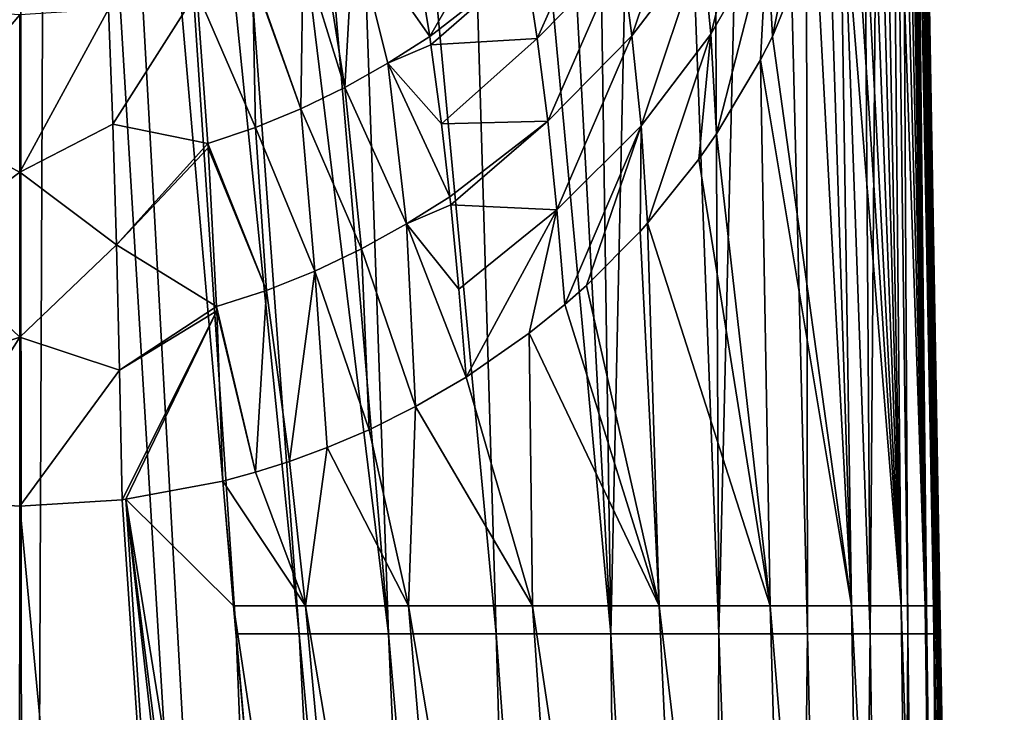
# Model space of a CAD drawing. Header units: millimetres. Extents: x -23 to 23, y 0 to 187.
# Tile 3 of 37: x 0 to 23, y 86 to 102. Entities that reach past the tile are written whole.
import ezdxf

# ---------------------------------------------------------------- set-up
doc = ezdxf.new("R2010")
doc.units = ezdxf.units.MM
doc.header["$LTSCALE"] = 83.635285
for name, color, linetype in [('2', 7, 'CONTINUOUS'), ('3', 7, 'CONTINUOUS'), ('4', 7, 'CONTINUOUS'), ('44', 7, 'CONTINUOUS'), ('5', 7, 'CONTINUOUS'), ('52', 7, 'CONTINUOUS'), ('53', 7, 'CONTINUOUS'), ('54', 7, 'CONTINUOUS'), ('6', 7, 'CONTINUOUS')]:
    doc.layers.add(name, color=color, linetype=linetype)

msp = doc.modelspace()

# ---------------------------------------------------------------- linework, layer by layer
at = {"layer": '2', "color": 7, "linetype": 'CONTINUOUS'}
for points in [[(4.846, 91.061, 21.768), (2.532, 90.626, 21.88), (5.106, 88.08, 21.811), (4.846, 91.061, 21.768)], [(-2.448, 90.616, 21.883), (-0.092, 0, 23.5), (0, 90.465, 21.924), (-2.448, 90.616, 21.883)], [(0, 90.465, 21.924), (8.546, 0, 23.323), (2.448, 90.616, 21.883), (0, 90.465, 21.924)], [(2.448, 90.616, 21.883), (8.546, 0, 23.323), (2.532, 90.626, 21.88), (2.448, 90.616, 21.883)], [(8.546, 0, 23.323), (12.806, 0, 23.102), (2.532, 90.626, 21.88), (8.546, 0, 23.323)], [(2.532, 90.626, 21.88), (12.806, 0, 23.102), (10.241, 29.34, 22.672), (2.532, 90.626, 21.88)], [(5.106, 88.08, 21.811), (2.532, 90.626, 21.88), (7.674, 58.71, 22.242), (5.106, 88.08, 21.811)], [(7.674, 58.71, 22.242), (2.532, 90.626, 21.88), (10.241, 29.34, 22.672), (7.674, 58.71, 22.242)], [(-0.092, 0, 23.5), (8.546, 0, 23.323), (0, 90.465, 21.924), (-0.092, 0, 23.5)]]:
    msp.add_3dface(points, dxfattribs=at)
at = {"layer": '3', "color": 7, "linetype": 'CONTINUOUS'}
for points in [[(21.345, 116.596, 3.257), (21.811, 88.08, 5.106), (21.382, 117.362, 2.547), (21.345, 116.596, 3.257)], [(21.281, 115.635, 4.047), (21.811, 88.08, 5.106), (21.345, 116.596, 3.257), (21.281, 115.635, 4.047)], [(21.232, 115.035, 4.522), (21.608, 88.08, 6.819), (21.281, 115.635, 4.047), (21.232, 115.035, 4.522)], [(21.608, 88.08, 6.819), (21.811, 88.08, 5.106), (21.281, 115.635, 4.047), (21.608, 88.08, 6.819)], [(21.165, 114.342, 5.05), (21.608, 88.08, 6.819), (21.232, 115.035, 4.522), (21.165, 114.342, 5.05)], [(21.077, 113.554, 5.643), (21.608, 88.08, 6.819), (21.165, 114.342, 5.05), (21.077, 113.554, 5.643)], [(20.962, 112.663, 6.309), (21.608, 88.08, 6.819), (21.077, 113.554, 5.643), (20.962, 112.663, 6.309)], [(20.81, 111.652, 7.055), (21.608, 88.08, 6.819), (20.962, 112.663, 6.309), (20.81, 111.652, 7.055)], [(20.612, 110.507, 7.885), (21.034, 88.08, 9.283), (20.81, 111.652, 7.055), (20.612, 110.507, 7.885)], [(21.034, 88.08, 9.283), (21.608, 88.08, 6.819), (20.81, 111.652, 7.055), (21.034, 88.08, 9.283)], [(20.448, 109.663, 8.489), (21.034, 88.08, 9.283), (20.612, 110.507, 7.885), (20.448, 109.663, 8.489)], [(20.252, 108.749, 9.139), (21.034, 88.08, 9.283), (20.448, 109.663, 8.489), (20.252, 108.749, 9.139)], [(20.017, 107.755, 9.839), (21.034, 88.08, 9.283), (20.252, 108.749, 9.139), (20.017, 107.755, 9.839)], [(19.812, 106.952, 10.397), (21.034, 88.08, 9.283), (20.017, 107.755, 9.839), (19.812, 106.952, 10.397)], [(19.576, 106.094, 10.987), (21.034, 88.08, 9.283), (19.812, 106.952, 10.397), (19.576, 106.094, 10.987)], [(19.304, 105.175, 11.609), (19.856, 88.08, 12.235), (19.576, 106.094, 10.987), (19.304, 105.175, 11.609)], [(19.856, 88.08, 12.235), (21.034, 88.08, 9.283), (19.576, 106.094, 10.987), (19.856, 88.08, 12.235)], [(18.991, 104.194, 12.265), (19.856, 88.08, 12.235), (19.304, 105.175, 11.609), (18.991, 104.194, 12.265)], [(17.967, 101.679, 14.054), (19.856, 88.08, 12.235), (18.991, 104.194, 12.265), (17.967, 101.679, 14.054)], [(17.682, 101.12, 14.479), (19.856, 88.08, 12.235), (17.967, 101.679, 14.054), (17.682, 101.12, 14.479)], [(16.629, 99.354, 15.852), (17.911, 88.08, 15.264), (17.682, 101.12, 14.479), (16.629, 99.354, 15.852)], [(17.911, 88.08, 15.264), (19.856, 88.08, 12.235), (17.682, 101.12, 14.479), (17.911, 88.08, 15.264)], [(16.207, 98.747, 16.329), (17.911, 88.08, 15.264), (16.629, 99.354, 15.852), (16.207, 98.747, 16.329)], [(14.987, 97.221, 17.532), (17.911, 88.08, 15.264), (16.207, 98.747, 16.329), (14.987, 97.221, 17.532)], [(14.805, 97.019, 17.691), (15.264, 88.08, 17.911), (14.987, 97.221, 17.532), (14.805, 97.019, 17.691)], [(15.264, 88.08, 17.911), (17.911, 88.08, 15.264), (14.987, 97.221, 17.532), (15.264, 88.08, 17.911)], [(13.527, 95.734, 18.693), (15.264, 88.08, 17.911), (14.805, 97.019, 17.691), (13.527, 95.734, 18.693)], [(13.011, 95.276, 19.044), (15.264, 88.08, 17.911), (13.527, 95.734, 18.693), (13.011, 95.276, 19.044)], [(12.163, 94.589, 19.56), (15.264, 88.08, 17.911), (13.011, 95.276, 19.044), (12.163, 94.589, 19.56)], [(10.653, 93.539, 20.319), (12.235, 88.08, 19.856), (12.163, 94.589, 19.56), (10.653, 93.539, 20.319)], [(12.235, 88.08, 19.856), (15.264, 88.08, 17.911), (12.163, 94.589, 19.56), (12.235, 88.08, 19.856)], [(9.448, 92.838, 20.798), (12.235, 88.08, 19.856), (10.653, 93.539, 20.319), (9.448, 92.838, 20.798)], [(8.34, 92.287, 21.149), (9.283, 88.08, 21.034), (9.448, 92.838, 20.798), (8.34, 92.287, 21.149)], [(9.283, 88.08, 21.034), (12.235, 88.08, 19.856), (9.448, 92.838, 20.798), (9.283, 88.08, 21.034)], [(7.334, 91.859, 21.398), (9.283, 88.08, 21.034), (8.34, 92.287, 21.149), (7.334, 91.859, 21.398)], [(6.438, 91.53, 21.573), (6.819, 88.08, 21.608), (7.334, 91.859, 21.398), (6.438, 91.53, 21.573)], [(6.819, 88.08, 21.608), (9.283, 88.08, 21.034), (7.334, 91.859, 21.398), (6.819, 88.08, 21.608)], [(5.628, 91.274, 21.694), (6.819, 88.08, 21.608), (6.438, 91.53, 21.573), (5.628, 91.274, 21.694)], [(4.846, 91.061, 21.768), (6.819, 88.08, 21.608), (5.628, 91.274, 21.694), (4.846, 91.061, 21.768)], [(4.846, 91.061, 21.768), (5.106, 88.08, 21.811), (6.819, 88.08, 21.608), (4.846, 91.061, 21.768)], [(5.106, 88.08, 21.811), (7.674, 58.71, 22.242), (9.532, 58.71, 21.99), (5.106, 88.08, 21.811)], [(5.106, 88.08, 21.811), (9.532, 58.71, 21.99), (6.819, 88.08, 21.608), (5.106, 88.08, 21.811)], [(9.532, 58.71, 21.99), (11.766, 58.71, 21.394), (6.819, 88.08, 21.608), (9.532, 58.71, 21.99)], [(6.819, 88.08, 21.608), (11.766, 58.71, 21.394), (9.283, 88.08, 21.034), (6.819, 88.08, 21.608)], [(11.766, 58.71, 21.394), (14.216, 58.71, 20.341), (9.283, 88.08, 21.034), (11.766, 58.71, 21.394)], [(9.283, 88.08, 21.034), (14.216, 58.71, 20.341), (12.235, 88.08, 19.856), (9.283, 88.08, 21.034)], [(14.216, 58.71, 20.341), (16.633, 58.71, 18.741), (12.235, 88.08, 19.856), (14.216, 58.71, 20.341)], [(12.235, 88.08, 19.856), (16.633, 58.71, 18.741), (15.264, 88.08, 17.911), (12.235, 88.08, 19.856)], [(16.633, 58.71, 18.741), (18.741, 58.71, 16.633), (15.264, 88.08, 17.911), (16.633, 58.71, 18.741)], [(15.264, 88.08, 17.911), (18.741, 58.71, 16.633), (17.911, 88.08, 15.264), (15.264, 88.08, 17.911)], [(18.741, 58.71, 16.633), (20.341, 58.71, 14.216), (17.911, 88.08, 15.264), (18.741, 58.71, 16.633)], [(17.911, 88.08, 15.264), (20.341, 58.71, 14.216), (19.856, 88.08, 12.235), (17.911, 88.08, 15.264)], [(20.341, 58.71, 14.216), (21.394, 58.71, 11.766), (19.856, 88.08, 12.235), (20.341, 58.71, 14.216)], [(19.856, 88.08, 12.235), (21.394, 58.71, 11.766), (21.034, 88.08, 9.283), (19.856, 88.08, 12.235)], [(21.394, 58.71, 11.766), (21.99, 58.71, 9.532), (21.034, 88.08, 9.283), (21.394, 58.71, 11.766)], [(21.034, 88.08, 9.283), (21.99, 58.71, 9.532), (21.608, 88.08, 6.819), (21.034, 88.08, 9.283)], [(21.99, 58.71, 9.532), (22.242, 58.71, 7.674), (21.608, 88.08, 6.819), (21.99, 58.71, 9.532)], [(21.608, 88.08, 6.819), (22.242, 58.71, 7.674), (21.811, 88.08, 5.106), (21.608, 88.08, 6.819)]]:
    msp.add_3dface(points, dxfattribs=at)
at = {"layer": '4', "color": 7, "linetype": 'CONTINUOUS'}
for points in [[(21.821, 87.412, -5.165), (21.182, 131.019, -1.353), (21.208, 131.018, -0.67), (21.821, 87.412, -5.165)], [(22.462, 43.684, -8.987), (21.821, 87.412, -5.165), (21.208, 131.018, -0.67), (22.462, 43.684, -8.987)], [(23.102, 0, -12.806), (22.462, 43.684, -8.987), (21.208, 131.018, -0.67), (23.102, 0, -12.806)], [(23.323, 0, -8.54), (23.102, 0, -12.806), (21.208, 131.018, -0.67), (23.323, 0, -8.54)], [(21.217, 131.017, 0), (23.323, 0, -8.54), (21.208, 131.018, -0.67), (21.217, 131.017, 0)], [(21.421, 119.302), (23.323, 0, -8.54), (21.217, 131.017, 0), (21.421, 119.302)], [(23.5, 0, 0.122), (23.323, 0, -8.54), (21.421, 119.302), (23.5, 0, 0.122)], [(21.421, 119.282, 0.168), (23.5, 0, 0.122), (21.421, 119.302), (21.421, 119.282, 0.168)], [(21.421, 119.215, 0.356), (23.5, 0, 0.122), (21.421, 119.282, 0.168), (21.421, 119.215, 0.356)], [(21.421, 119.098, 0.556), (23.5, 0, 0.122), (21.421, 119.215, 0.356), (21.421, 119.098, 0.556)], [(21.419, 118.813, 0.917), (23.5, 0, 0.122), (21.42, 118.938, 0.767), (21.419, 118.813, 0.917)], [(21.42, 118.938, 0.767), (23.5, 0, 0.122), (21.421, 119.098, 0.556), (21.42, 118.938, 0.767)], [(21.415, 118.532, 1.245), (23.5, 0, 0.122), (21.417, 118.678, 1.075), (21.415, 118.532, 1.245)], [(21.417, 118.678, 1.075), (23.5, 0, 0.122), (21.419, 118.813, 0.917), (21.417, 118.678, 1.075)], [(21.412, 118.373, 1.426), (23.32, 0, 8.609), (21.415, 118.532, 1.245), (21.412, 118.373, 1.426)], [(23.32, 0, 8.609), (23.5, 0, 0.122), (21.415, 118.532, 1.245), (23.32, 0, 8.609)], [(21.409, 118.2, 1.62), (23.32, 0, 8.609), (21.412, 118.373, 1.426), (21.409, 118.2, 1.62)], [(21.4, 117.862, 1.991), (23.32, 0, 8.609), (21.404, 118.012, 1.826), (21.4, 117.862, 1.991)], [(21.404, 118.012, 1.826), (23.32, 0, 8.609), (21.409, 118.2, 1.62), (21.404, 118.012, 1.826)], [(21.395, 117.705, 2.166), (23.32, 0, 8.609), (21.4, 117.862, 1.991), (21.395, 117.705, 2.166)], [(21.382, 117.362, 2.547), (23.32, 0, 8.609), (21.389, 117.539, 2.351), (21.382, 117.362, 2.547)], [(21.389, 117.539, 2.351), (23.32, 0, 8.609), (21.395, 117.705, 2.166), (21.389, 117.539, 2.351)], [(21.382, 117.362, 2.547), (21.811, 88.08, 5.106), (23.32, 0, 8.609), (21.382, 117.362, 2.547)], [(21.811, 88.08, 5.106), (22.242, 58.71, 7.674), (23.32, 0, 8.609), (21.811, 88.08, 5.106)]]:
    msp.add_3dface(points, dxfattribs=at)
at = {"layer": '44', "color": 7, "linetype": 'CONTINUOUS'}
for points in [[(0, 102.195, 24.483), (-2.12, 102.331, 24.462), (-2.223, 99.581, 23.319), (0, 102.195, 24.483)], [(0, 102.195, 24.483), (-2.223, 99.581, 23.319), (0, 98.434, 23.026), (0, 102.195, 24.483)], [(-2.223, 99.581, 23.319), (-2.311, 96.7, 22.498), (0, 98.434, 23.026), (-2.223, 99.581, 23.319)], [(0, 98.434, 23.026), (-2.311, 96.7, 22.498), (0, 94.493, 22.166), (0, 98.434, 23.026)], [(-2.311, 96.7, 22.498), (-2.384, 93.707, 22.012), (0, 94.493, 22.166), (-2.311, 96.7, 22.498)], [(-2.448, 90.616, 21.883), (0, 90.465, 21.924), (0, 94.493, 22.166), (-2.448, 90.616, 21.883)], [(-2.384, 93.707, 22.012), (-2.448, 90.616, 21.883), (0, 94.493, 22.166), (-2.384, 93.707, 22.012)]]:
    msp.add_3dface(points, dxfattribs=at)
at = {"layer": '5', "color": 7, "linetype": 'CONTINUOUS'}
for points in [[(5.165, 87.412, -21.821), (1.353, 131.019, -21.182), (2.252, 131.022, -21.115), (5.165, 87.412, -21.821)], [(3.475, 131.026, -20.964), (6.673, 87.412, -21.651), (2.252, 131.022, -21.115), (3.475, 131.026, -20.964)], [(6.673, 87.412, -21.651), (5.165, 87.412, -21.821), (2.252, 131.022, -21.115), (6.673, 87.412, -21.651)], [(5.113, 131.032, -20.643), (8.799, 87.412, -21.197), (3.475, 131.026, -20.964), (5.113, 131.032, -20.643)], [(8.799, 87.412, -21.197), (6.673, 87.412, -21.651), (3.475, 131.026, -20.964), (8.799, 87.412, -21.197)], [(7.276, 131.038, -20.004), (8.799, 87.412, -21.197), (5.113, 131.032, -20.643), (7.276, 131.038, -20.004)], [(10.08, 131.046, -18.772), (11.37, 87.412, -20.295), (7.276, 131.038, -20.004), (10.08, 131.046, -18.772)], [(11.37, 87.412, -20.295), (8.799, 87.412, -21.197), (7.276, 131.038, -20.004), (11.37, 87.412, -20.295)], [(11.762, 131.049, -17.778), (14.11, 87.412, -18.799), (10.08, 131.046, -18.772), (11.762, 131.049, -17.778)], [(14.11, 87.412, -18.799), (11.37, 87.412, -20.295), (10.08, 131.046, -18.772), (14.11, 87.412, -18.799)], [(13.471, 131.051, -16.529), (14.11, 87.412, -18.799), (11.762, 131.049, -17.778), (13.471, 131.051, -16.529)], [(15.045, 131.052, -15.114), (14.11, 87.412, -18.799), (13.471, 131.051, -16.529), (15.045, 131.052, -15.114)], [(16.685, 87.412, -16.685), (14.11, 87.412, -18.799), (15.045, 131.052, -15.114), (16.685, 87.412, -16.685)], [(16.468, 131.051, -13.546), (16.685, 87.412, -16.685), (15.045, 131.052, -15.114), (16.468, 131.051, -13.546)], [(17.725, 131.049, -11.843), (16.685, 87.412, -16.685), (16.468, 131.051, -13.546), (17.725, 131.049, -11.843)], [(18.799, 87.412, -14.11), (16.685, 87.412, -16.685), (17.725, 131.049, -11.843), (18.799, 87.412, -14.11)], [(18.737, 131.046, -10.146), (18.799, 87.412, -14.11), (17.725, 131.049, -11.843), (18.737, 131.046, -10.146)], [(20.295, 87.412, -11.37), (18.799, 87.412, -14.11), (18.737, 131.046, -10.146), (20.295, 87.412, -11.37)], [(19.989, 131.039, -7.319), (20.295, 87.412, -11.37), (18.737, 131.046, -10.146), (19.989, 131.039, -7.319)], [(20.637, 131.032, -5.139), (20.295, 87.412, -11.37), (19.989, 131.039, -7.319), (20.637, 131.032, -5.139)], [(21.197, 87.412, -8.799), (20.295, 87.412, -11.37), (20.637, 131.032, -5.139), (21.197, 87.412, -8.799)], [(20.962, 131.026, -3.489), (21.197, 87.412, -8.799), (20.637, 131.032, -5.139), (20.962, 131.026, -3.489)], [(21.651, 87.412, -6.673), (21.197, 87.412, -8.799), (20.962, 131.026, -3.489), (21.651, 87.412, -6.673)], [(21.115, 131.022, -2.257), (21.651, 87.412, -6.673), (20.962, 131.026, -3.489), (21.115, 131.022, -2.257)], [(21.182, 131.019, -1.353), (21.651, 87.412, -6.673), (21.115, 131.022, -2.257), (21.182, 131.019, -1.353)], [(21.182, 131.019, -1.353), (21.821, 87.412, -5.165), (21.651, 87.412, -6.673), (21.182, 131.019, -1.353)], [(5.165, 87.412, -21.821), (6.673, 87.412, -21.651), (8.987, 43.684, -22.462), (5.165, 87.412, -21.821)], [(6.673, 87.412, -21.651), (8.799, 87.412, -21.197), (10.716, 43.684, -22.228), (6.673, 87.412, -21.651)], [(6.673, 87.412, -21.651), (10.716, 43.684, -22.228), (8.987, 43.684, -22.462), (6.673, 87.412, -21.651)], [(8.799, 87.412, -21.197), (11.37, 87.412, -20.295), (12.603, 43.684, -21.727), (8.799, 87.412, -21.197)], [(8.799, 87.412, -21.197), (12.603, 43.684, -21.727), (10.716, 43.684, -22.228), (8.799, 87.412, -21.197)], [(11.37, 87.412, -20.295), (14.11, 87.412, -18.799), (14.572, 43.684, -20.93), (11.37, 87.412, -20.295)], [(11.37, 87.412, -20.295), (14.572, 43.684, -20.93), (12.603, 43.684, -21.727), (11.37, 87.412, -20.295)], [(14.11, 87.412, -18.799), (16.685, 87.412, -16.685), (16.515, 43.684, -19.787), (14.11, 87.412, -18.799)], [(14.11, 87.412, -18.799), (16.515, 43.684, -19.787), (14.572, 43.684, -20.93), (14.11, 87.412, -18.799)], [(16.685, 87.412, -16.685), (18.294, 43.684, -18.294), (16.515, 43.684, -19.787), (16.685, 87.412, -16.685)], [(16.685, 87.412, -16.685), (18.799, 87.412, -14.11), (18.294, 43.684, -18.294), (16.685, 87.412, -16.685)], [(18.799, 87.412, -14.11), (19.787, 43.684, -16.515), (18.294, 43.684, -18.294), (18.799, 87.412, -14.11)], [(18.799, 87.412, -14.11), (20.295, 87.412, -11.37), (19.787, 43.684, -16.515), (18.799, 87.412, -14.11)], [(20.295, 87.412, -11.37), (20.93, 43.684, -14.572), (19.787, 43.684, -16.515), (20.295, 87.412, -11.37)], [(20.295, 87.412, -11.37), (21.197, 87.412, -8.799), (20.93, 43.684, -14.572), (20.295, 87.412, -11.37)], [(21.197, 87.412, -8.799), (21.727, 43.684, -12.603), (20.93, 43.684, -14.572), (21.197, 87.412, -8.799)], [(21.197, 87.412, -8.799), (21.651, 87.412, -6.673), (21.727, 43.684, -12.603), (21.197, 87.412, -8.799)], [(21.651, 87.412, -6.673), (21.821, 87.412, -5.165), (22.228, 43.684, -10.716), (21.651, 87.412, -6.673)], [(21.651, 87.412, -6.673), (22.228, 43.684, -10.716), (21.727, 43.684, -12.603), (21.651, 87.412, -6.673)], [(21.821, 87.412, -5.165), (22.462, 43.684, -8.987), (22.228, 43.684, -10.716), (21.821, 87.412, -5.165)]]:
    msp.add_3dface(points, dxfattribs=at)
at = {"layer": '52', "color": 7, "linetype": 'CONTINUOUS'}
for points in [[(16.495, 101.73, 15.947), (17.641, 106.259, 14.678), (16.285, 103.898, 16.393), (16.495, 101.73, 15.947)], [(17.836, 104.069, 14.176), (17.641, 106.259, 14.678), (16.495, 101.73, 15.947), (17.836, 104.069, 14.176)], [(17.967, 101.679, 14.054), (18.882, 106.233, 12.377), (17.836, 104.069, 14.176), (17.967, 101.679, 14.054)], [(17.967, 101.679, 14.054), (18.991, 104.194, 12.265), (18.882, 106.233, 12.377), (17.967, 101.679, 14.054)], [(14.611, 101.688, 18.02), (16.034, 105.876, 17.112), (14.355, 103.663, 18.65), (14.611, 101.688, 18.02)], [(16.285, 103.898, 16.393), (16.034, 105.876, 17.112), (14.611, 101.688, 18.02), (16.285, 103.898, 16.393)], [(12.352, 101.626, 20.03), (14.064, 105.455, 19.483), (12.073, 103.447, 20.758), (12.352, 101.626, 20.03)], [(14.355, 103.663, 18.65), (14.064, 105.455, 19.483), (12.352, 101.626, 20.03), (14.355, 103.663, 18.65)], [(9.785, 101.673, 21.798), (11.764, 105.114, 21.641), (9.529, 103.286, 22.524), (9.785, 101.673, 21.798)], [(12.073, 103.447, 20.758), (11.764, 105.114, 21.641), (9.785, 101.673, 21.798), (12.073, 103.447, 20.758)], [(14.83, 99.544, 17.629), (16.285, 103.898, 16.393), (14.611, 101.688, 18.02), (14.83, 99.544, 17.629)], [(16.495, 101.73, 15.947), (16.285, 103.898, 16.393), (14.83, 99.544, 17.629), (16.495, 101.73, 15.947)], [(16.629, 99.354, 15.852), (17.836, 104.069, 14.176), (16.495, 101.73, 15.947), (16.629, 99.354, 15.852)], [(16.629, 99.354, 15.852), (17.682, 101.12, 14.479), (17.836, 104.069, 14.176), (16.629, 99.354, 15.852)], [(17.682, 101.12, 14.479), (17.967, 101.679, 14.054), (17.836, 104.069, 14.176), (17.682, 101.12, 14.479)], [(12.601, 99.654, 19.482), (14.355, 103.663, 18.65), (12.352, 101.626, 20.03), (12.601, 99.654, 19.482)], [(14.611, 101.688, 18.02), (14.355, 103.663, 18.65), (12.601, 99.654, 19.482), (14.611, 101.688, 18.02)], [(9.814, 101.474, 21.72), (12.073, 103.447, 20.758), (9.785, 101.673, 21.798), (9.814, 101.474, 21.72)], [(12.352, 101.626, 20.03), (12.073, 103.447, 20.758), (9.814, 101.474, 21.72), (12.352, 101.626, 20.03)], [(10.066, 99.594, 21.094), (12.352, 101.626, 20.03), (9.814, 101.474, 21.72), (10.066, 99.594, 21.094)], [(12.601, 99.654, 19.482), (12.352, 101.626, 20.03), (10.066, 99.594, 21.094), (12.601, 99.654, 19.482)], [(12.82, 97.533, 19.145), (14.611, 101.688, 18.02), (12.601, 99.654, 19.482), (12.82, 97.533, 19.145)], [(14.83, 99.544, 17.629), (14.611, 101.688, 18.02), (12.82, 97.533, 19.145), (14.83, 99.544, 17.629)], [(14.987, 97.221, 17.532), (16.495, 101.73, 15.947), (14.83, 99.544, 17.629), (14.987, 97.221, 17.532)], [(14.987, 97.221, 17.532), (16.207, 98.747, 16.329), (16.495, 101.73, 15.947), (14.987, 97.221, 17.532)], [(16.207, 98.747, 16.329), (16.629, 99.354, 15.852), (16.495, 101.73, 15.947), (16.207, 98.747, 16.329)], [(10.266, 97.848, 20.685), (12.601, 99.654, 19.482), (10.066, 99.594, 21.094), (10.266, 97.848, 20.685)], [(10.286, 97.656, 20.649), (12.601, 99.654, 19.482), (10.266, 97.848, 20.685), (10.286, 97.656, 20.649)], [(12.82, 97.533, 19.145), (12.601, 99.654, 19.482), (10.286, 97.656, 20.649), (12.82, 97.533, 19.145)], [(13.011, 95.276, 19.044), (14.83, 99.544, 17.629), (12.82, 97.533, 19.145), (13.011, 95.276, 19.044)], [(13.011, 95.276, 19.044), (13.527, 95.734, 18.693), (14.83, 99.544, 17.629), (13.011, 95.276, 19.044)], [(13.527, 95.734, 18.693), (14.805, 97.019, 17.691), (14.83, 99.544, 17.629), (13.527, 95.734, 18.693)], [(14.805, 97.019, 17.691), (14.987, 97.221, 17.532), (14.83, 99.544, 17.629), (14.805, 97.019, 17.691)], [(10.481, 95.645, 20.388), (12.82, 97.533, 19.145), (10.286, 97.656, 20.649), (10.481, 95.645, 20.388)], [(10.653, 93.539, 20.319), (12.82, 97.533, 19.145), (10.481, 95.645, 20.388), (10.653, 93.539, 20.319)], [(10.653, 93.539, 20.319), (12.163, 94.589, 19.56), (12.82, 97.533, 19.145), (10.653, 93.539, 20.319)], [(12.163, 94.589, 19.56), (13.011, 95.276, 19.044), (12.82, 97.533, 19.145), (12.163, 94.589, 19.56)]]:
    msp.add_3dface(points, dxfattribs=at)
at = {"layer": '53', "color": 7, "linetype": 'CONTINUOUS'}
for points in [[(7.971, 104.275, 23.84), (7.22, 103.881, 24.011), (7.761, 100.459, 22.421), (7.971, 104.275, 23.84)], [(8.782, 101.037, 22.136), (7.971, 104.275, 23.84), (7.761, 100.459, 22.421), (8.782, 101.037, 22.136)], [(7.971, 104.275, 23.84), (9.785, 101.673, 21.798), (9.529, 103.286, 22.524), (7.971, 104.275, 23.84)], [(9.785, 101.673, 21.798), (7.971, 104.275, 23.84), (8.782, 101.037, 22.136), (9.785, 101.673, 21.798)], [(7.22, 103.881, 24.011), (6.769, 103.664, 24.102), (7.761, 100.459, 22.421), (7.22, 103.881, 24.011)], [(6.769, 103.664, 24.102), (5.572, 103.167, 24.284), (6.713, 99.945, 22.654), (6.769, 103.664, 24.102)], [(7.761, 100.459, 22.421), (6.769, 103.664, 24.102), (6.713, 99.945, 22.654), (7.761, 100.459, 22.421)], [(5.572, 103.167, 24.284), (5.553, 103.16, 24.286), (6.713, 99.945, 22.654), (5.572, 103.167, 24.284)], [(5.553, 103.16, 24.286), (4.224, 102.743, 24.414), (5.627, 99.499, 22.823), (5.553, 103.16, 24.286)], [(6.713, 99.945, 22.654), (5.553, 103.16, 24.286), (5.627, 99.499, 22.823), (6.713, 99.945, 22.654)], [(5.627, 99.499, 22.823), (4.224, 102.743, 24.414), (4.489, 99.123, 22.942), (5.627, 99.499, 22.823)], [(9.814, 101.474, 21.72), (9.785, 101.673, 21.798), (8.782, 101.037, 22.136), (9.814, 101.474, 21.72)], [(10.066, 99.594, 21.094), (9.814, 101.474, 21.72), (8.782, 101.037, 22.136), (10.066, 99.594, 21.094)], [(9.228, 97.199, 21.082), (8.782, 101.037, 22.136), (7.761, 100.459, 22.421), (9.228, 97.199, 21.082)], [(10.266, 97.848, 20.685), (10.066, 99.594, 21.094), (8.782, 101.037, 22.136), (10.266, 97.848, 20.685)], [(9.228, 97.199, 21.082), (10.266, 97.848, 20.685), (8.782, 101.037, 22.136), (9.228, 97.199, 21.082)], [(8.154, 96.605, 21.418), (7.761, 100.459, 22.421), (6.713, 99.945, 22.654), (8.154, 96.605, 21.418)], [(8.154, 96.605, 21.418), (9.228, 97.199, 21.082), (7.761, 100.459, 22.421), (8.154, 96.605, 21.418)], [(7.043, 96.076, 21.693), (6.713, 99.945, 22.654), (5.627, 99.499, 22.823), (7.043, 96.076, 21.693)], [(7.043, 96.076, 21.693), (8.154, 96.605, 21.418), (6.713, 99.945, 22.654), (7.043, 96.076, 21.693)], [(5.892, 95.614, 21.898), (5.627, 99.499, 22.823), (4.489, 99.123, 22.942), (5.892, 95.614, 21.898)], [(5.892, 95.614, 21.898), (7.043, 96.076, 21.693), (5.627, 99.499, 22.823), (5.892, 95.614, 21.898)], [(5.892, 95.614, 21.898), (4.489, 99.123, 22.942), (4.495, 99.017, 22.908), (5.892, 95.614, 21.898)], [(4.697, 95.225, 22.036), (5.892, 95.614, 21.898), (4.495, 99.017, 22.908), (4.697, 95.225, 22.036)], [(10.286, 97.656, 20.649), (10.266, 97.848, 20.685), (9.228, 97.199, 21.082), (10.286, 97.656, 20.649)], [(10.481, 95.645, 20.388), (10.286, 97.656, 20.649), (9.228, 97.199, 21.082), (10.481, 95.645, 20.388)], [(8.154, 96.605, 21.418), (9.448, 92.838, 20.798), (9.228, 97.199, 21.082), (8.154, 96.605, 21.418)], [(9.448, 92.838, 20.798), (10.653, 93.539, 20.319), (9.228, 97.199, 21.082), (9.448, 92.838, 20.798)], [(10.653, 93.539, 20.319), (10.481, 95.645, 20.388), (9.228, 97.199, 21.082), (10.653, 93.539, 20.319)], [(7.043, 96.076, 21.693), (8.34, 92.287, 21.149), (8.154, 96.605, 21.418), (7.043, 96.076, 21.693)], [(8.34, 92.287, 21.149), (9.448, 92.838, 20.798), (8.154, 96.605, 21.418), (8.34, 92.287, 21.149)], [(5.892, 95.614, 21.898), (6.438, 91.53, 21.573), (7.043, 96.076, 21.693), (5.892, 95.614, 21.898)], [(6.438, 91.53, 21.573), (7.334, 91.859, 21.398), (7.043, 96.076, 21.693), (6.438, 91.53, 21.573)], [(7.334, 91.859, 21.398), (8.34, 92.287, 21.149), (7.043, 96.076, 21.693), (7.334, 91.859, 21.398)], [(4.697, 95.225, 22.036), (5.628, 91.274, 21.694), (5.892, 95.614, 21.898), (4.697, 95.225, 22.036)], [(5.628, 91.274, 21.694), (6.438, 91.53, 21.573), (5.892, 95.614, 21.898), (5.628, 91.274, 21.694)], [(4.701, 95.123, 22.021), (5.628, 91.274, 21.694), (4.697, 95.225, 22.036), (4.701, 95.123, 22.021)], [(4.846, 91.061, 21.768), (5.628, 91.274, 21.694), (4.701, 95.123, 22.021), (4.846, 91.061, 21.768)]]:
    msp.add_3dface(points, dxfattribs=at)
at = {"layer": '54', "color": 7, "linetype": 'CONTINUOUS'}
for points in [[(4.224, 102.743, 24.414), (2.12, 102.331, 24.462), (2.223, 99.581, 23.319), (4.224, 102.743, 24.414)], [(4.489, 99.123, 22.942), (4.224, 102.743, 24.414), (2.223, 99.581, 23.319), (4.489, 99.123, 22.942)], [(0, 102.195, 24.483), (0, 98.434, 23.026), (2.12, 102.331, 24.462), (0, 102.195, 24.483)], [(2.12, 102.331, 24.462), (0, 98.434, 23.026), (2.223, 99.581, 23.319), (2.12, 102.331, 24.462)], [(0, 98.434, 23.026), (2.311, 96.7, 22.498), (2.223, 99.581, 23.319), (0, 98.434, 23.026)], [(2.311, 96.7, 22.498), (4.489, 99.123, 22.942), (2.223, 99.581, 23.319), (2.311, 96.7, 22.498)], [(4.495, 99.017, 22.908), (4.489, 99.123, 22.942), (2.311, 96.7, 22.498), (4.495, 99.017, 22.908)], [(4.697, 95.225, 22.036), (4.495, 99.017, 22.908), (2.311, 96.7, 22.498), (4.697, 95.225, 22.036)], [(0, 98.434, 23.026), (0, 94.493, 22.166), (2.311, 96.7, 22.498), (0, 98.434, 23.026)], [(0, 94.493, 22.166), (2.384, 93.707, 22.012), (2.311, 96.7, 22.498), (0, 94.493, 22.166)], [(2.384, 93.707, 22.012), (4.697, 95.225, 22.036), (2.311, 96.7, 22.498), (2.384, 93.707, 22.012)], [(4.701, 95.123, 22.021), (4.697, 95.225, 22.036), (2.384, 93.707, 22.012), (4.701, 95.123, 22.021)], [(2.448, 90.616, 21.883), (4.701, 95.123, 22.021), (2.384, 93.707, 22.012), (2.448, 90.616, 21.883)], [(2.448, 90.616, 21.883), (2.532, 90.626, 21.88), (4.701, 95.123, 22.021), (2.448, 90.616, 21.883)], [(2.532, 90.626, 21.88), (4.846, 91.061, 21.768), (4.701, 95.123, 22.021), (2.532, 90.626, 21.88)], [(0, 94.493, 22.166), (0, 90.465, 21.924), (2.384, 93.707, 22.012), (0, 94.493, 22.166)], [(0, 90.465, 21.924), (2.448, 90.616, 21.883), (2.384, 93.707, 22.012), (0, 90.465, 21.924)]]:
    msp.add_3dface(points, dxfattribs=at)
at = {"layer": '6', "color": 7, "linetype": 'CONTINUOUS'}
for points in [[(0.122, 0, -23.5), (-8.54, 0, -23.323), (-0.002, 131.017, -21.217), (0.122, 0, -23.5)], [(0.665, 131.018, -21.208), (0.122, 0, -23.5), (-0.002, 131.017, -21.217), (0.665, 131.018, -21.208)], [(8.609, 0, -23.32), (0.122, 0, -23.5), (0.665, 131.018, -21.208), (8.609, 0, -23.32)], [(1.353, 131.019, -21.182), (8.609, 0, -23.32), (0.665, 131.018, -21.208), (1.353, 131.019, -21.182)], [(1.353, 131.019, -21.182), (5.165, 87.412, -21.821), (8.609, 0, -23.32), (1.353, 131.019, -21.182)], [(5.165, 87.412, -21.821), (8.987, 43.684, -22.462), (8.609, 0, -23.32), (5.165, 87.412, -21.821)]]:
    msp.add_3dface(points, dxfattribs=at)

doc.saveas('drawing.dxf')
